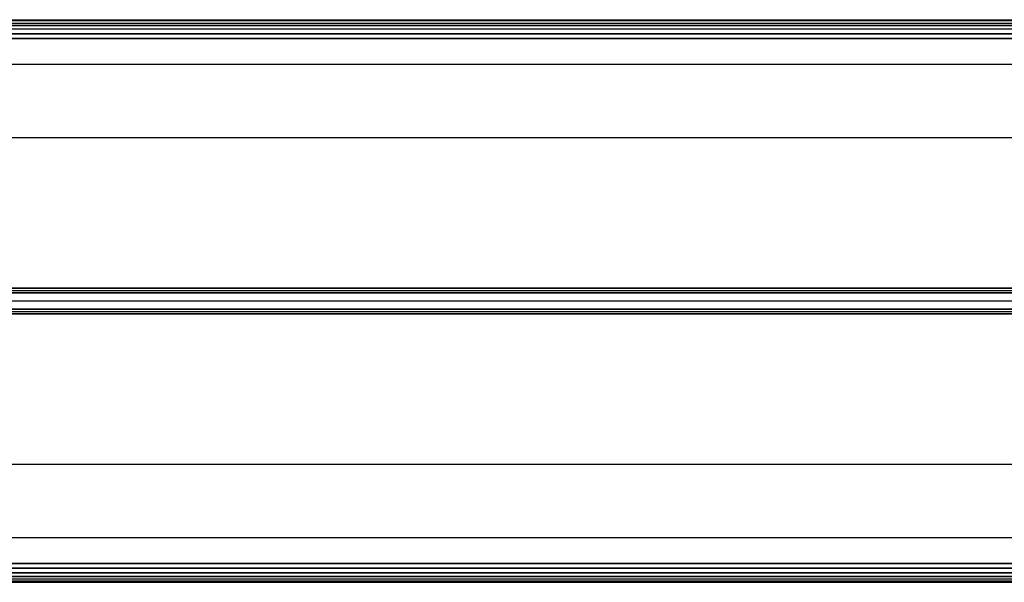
# Model space of a CAD drawing. Header units: millimetres. Extents: x -426 to 406, y -14 to 15.
# Tile 221 of 256: x 198 to 249, y -14 to 15. Entities that reach past the tile are written whole.
import ezdxf

# ---------------------------------------------------------------- set-up
doc = ezdxf.new("R2010")
doc.units = ezdxf.units.MM
doc.layers.add('LUZ', color=7, linetype='Continuous')

msp = doc.modelspace()

# ---------------------------------------------------------------- linework, layer by layer
at = {"layer": 'LUZ'}
for p, q in [((-300, 15.118, 23.865), (300, 15.118, 23.865)), ((-300, 15.118, 8.455), (300, 15.118, 8.455)), ((-300, 14.567, 24.821), (300, 14.567, 24.821)), ((300, 14.567, 7.5), (-300, 14.567, 7.5)), ((-300, 1.221, -0.205), (300, 1.221, -0.205)), ((-300, 1.221, 32.526), (300, 1.221, 32.526)), ((-300, 0.67, 7.66), (300, 0.67, 7.66)), ((-300, 0.67, 24.66), (300, 0.67, 24.66)), ((-300, 0.67, 32.981), (300, 0.67, 32.981)), ((-300, 0.67, -0.66), (300, 0.67, -0.66)), ((-300, 0.118, -0.205), (300, 0.118, -0.205)), ((-300, 0.118, 32.526), (300, 0.118, 32.526)), ((300, -11.651, 16.16), (-300, -11.651, 16.16)), ((300, -13.227, 7.5), (-300, -13.227, 7.5)), ((-300, -13.227, 24.821), (300, -13.227, 24.821)), ((-300, -13.779, 8.455), (300, -13.779, 8.455)), ((-300, -13.779, 23.865), (300, -13.779, 23.865)), ((-300, -13.964, 24.321), (300, -13.964, 24.321)), ((-300, -13.964, 8), (300, -13.964, 8))]:
    msp.add_line(p, q, dxfattribs=at)
for points in [[(-300, 15.304, 8), (300, 15.304, 8)], [(-300, 15.304, 24.321), (300, 15.304, 24.321)], [(300, 15.237, 24.071), (-300, 15.237, 24.071)], [(300, 15.237, 8.25), (-300, 15.237, 8.25)], [(300, 15, 23.66), (-300, 15, 23.66)], [(-300, 15, 8.66), (300, 15, 8.66)], [(300, 14.804, 7.5), (-300, 14.804, 7.5)], [(300, 14.804, 24.821), (-300, 14.804, 24.821)], [(-300, 14.33, 24.821), (300, 14.33, 24.821)], [(300, 14.33, 7.5), (-300, 14.33, 7.5)], [(-300, 12.99, 16.16), (300, 12.99, 16.16)], [(-300, 9.17, 16.16), (300, 9.17, 16.16)], [(-300, 1.34), (300, 1.34)], [(300, 1.34, 32.321), (-300, 1.34, 32.321)], [(300, 1.103, -0.41), (-300, 1.103, -0.41)], [(-300, 1.103, 32.731), (300, 1.103, 32.731)], [(-300, 0.237, -0.41), (300, 0.237, -0.41)], [(300, 0.237, 32.731), (-300, 0.237, 32.731)], [(300, 0), (-300, 0)], [(-300, 0, 32.321), (300, 0, 32.321)], [(300, -7.83, 16.16), (-300, -7.83, 16.16)], [(-300, -12.99, 7.5), (300, -12.99, 7.5)], [(300, -12.99, 24.821), (-300, -12.99, 24.821)], [(300, -13.464, 7.5), (-300, -13.464, 7.5)], [(-300, -13.464, 24.821), (300, -13.464, 24.821)], [(300, -13.66, 8.66), (-300, -13.66, 8.66)], [(-300, -13.66, 23.66), (300, -13.66, 23.66)], [(-300, -13.897, 24.071), (300, -13.897, 24.071)], [(300, -13.897, 8.25), (-300, -13.897, 8.25)]]:
    msp.add_open_spline(points, degree=1, dxfattribs=at)

doc.saveas('drawing.dxf')
